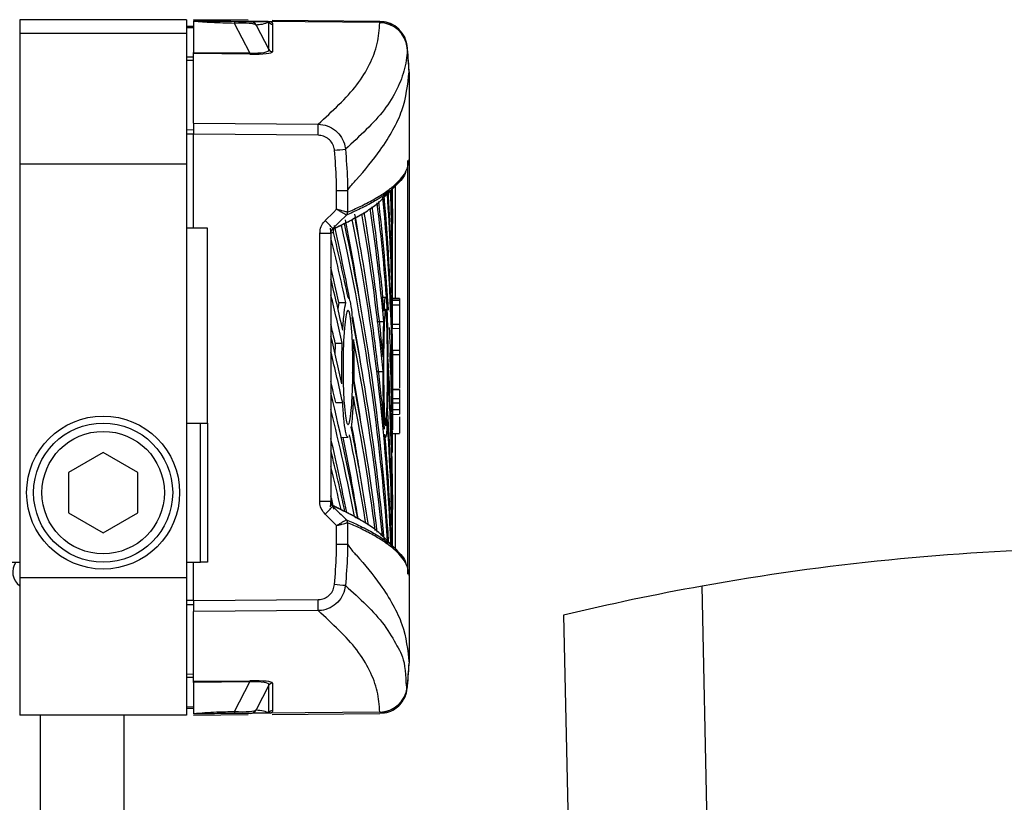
# Model space of a CAD drawing. Header units: millimetres. Extents: x 0 to 420, y 0 to 297.
# Tile 27 of 30: x 295.27 to 306.59, y 232.5 to 241.5. Entities that reach past the tile are written whole.
import ezdxf

# ---------------------------------------------------------------- set-up
doc = ezdxf.new("R2010")
doc.units = ezdxf.units.MM

msp = doc.modelspace()

# ---------------------------------------------------------------- linework, layer by layer
at = {"color": 7, "linetype": 'Continuous', "lineweight": 25}
for p, q in [((297.1849, 241.5049), (295.2653, 241.5049)), ((295.2653, 241.5049), (295.2653, 241.3449)), ((297.1849, 241.5049), (297.1849, 241.3449)), ((297.8919, 241.4987), (297.2649, 241.5042)), ((299.4071, 241.4714), (297.2649, 241.49)), ((297.2649, 241.4849), (297.2649, 241.1283)), ((297.7352, 241.4859), (297.9159, 241.4843)), ((297.9106, 241.1229), (297.7352, 241.4625)), ((297.9849, 241.4436), (298.1311, 241.1606)), ((298.1311, 241.1606), (298.1311, 241.4771)), ((298.1443, 241.4823), (298.1532, 241.4815)), ((299.4072, 241.4855), (298.1686, 241.4963)), ((298.1724, 241.4528), (298.1724, 241.1363)), ((299.4071, 241.4714), (299.4071, 241.4743)), ((299.4071, 241.4692), (299.4071, 241.4714)), ((297.1849, 241.3449), (295.2653, 241.3449)), ((295.2653, 241.3449), (295.2653, 239.8421)), ((297.2649, 241.4263), (297.1849, 241.4249)), ((297.2649, 241.4121), (297.1849, 241.4107)), ((297.1849, 241.3449), (297.1849, 239.8421)), ((297.2649, 241.1283), (297.9106, 241.1229)), ((297.2649, 241.1144), (297.2649, 241.1283)), ((297.9106, 241.109), (297.2649, 241.1144)), ((297.2649, 240.3143), (297.2649, 241.1144)), ((299.7224, 241.1885), (299.7225, 241.1863)), ((297.2649, 241.0734), (297.1849, 241.0724)), ((297.2649, 241.0368), (297.1849, 241.0354)), ((299.7444, 240.9058), (299.7444, 240.9059)), ((299.7444, 240.9058), (299.7444, 239.8987)), ((297.2649, 240.3143), (298.6973, 240.3029)), ((297.2649, 240.3143), (297.2649, 240.1868)), ((297.2649, 240.2367), (297.1849, 240.2353)), ((297.2649, 240.1875), (297.1849, 240.1875)), ((298.6973, 240.1753), (297.2649, 240.1868)), ((297.2649, 239.1053), (297.2649, 240.1868)), ((299.7303, 235.1266), (299.7303, 239.8847)), ((299.7444, 239.8986), (299.7444, 239.8987)), ((299.7444, 239.8987), (299.7444, 235.1127)), ((297.1849, 239.8421), (295.2653, 239.8421)), ((295.2653, 239.8421), (295.2653, 235.0853)), ((297.1849, 239.8421), (297.1849, 235.0853)), ((298.91, 239.3244), (298.91, 239.5376)), ((299.0362, 239.5379), (299.0362, 239.5379)), ((299.0362, 239.5379), (299.0362, 239.2913)), ((299.4399, 239.444), (299.6002, 239.6039)), ((299.4566, 239.4794), (299.4922, 239.5264)), ((299.5842, 239.6063), (299.5842, 238.2999)), ((299.0362, 239.2913), (299.0367, 239.2913)), ((299.5524, 239.3289), (299.5524, 239.1595)), ((299.0228, 239.2573), (299.0221, 239.2575)), ((299.1223, 239.2242), (299.1662, 239.2503)), ((297.4249, 239.1053), (297.1849, 239.1053)), ((297.4249, 236.8658), (297.4249, 239.1053)), ((299.5524, 238.6709), (299.5524, 239.1595)), ((298.7169, 235.9653), (298.7169, 239.046)), ((298.8431, 239.046), (298.7169, 239.046)), ((298.8431, 239.046), (298.8431, 235.9653)), ((298.8446, 238.9968), (298.8446, 238.5215)), ((299.5491, 238.8986), (299.5358, 238.8985)), ((299.5491, 238.41), (299.5491, 238.8986)), ((299.5524, 238.2759), (299.5524, 238.6709)), ((297.1889, 238.2736), (297.1849, 238.2736)), ((298.8446, 238.3388), (298.8446, 237.8636)), ((299.4745, 238.3094), (299.443, 238.3099)), ((299.6324, 238.2752), (299.5505, 238.2759)), ((299.6324, 238.2995), (299.5524, 238.3002)), ((299.6324, 238.2806), (299.5524, 238.281)), ((299.6324, 238.2995), (299.6324, 238.2806)), ((299.6324, 238.2806), (299.6324, 238.2752)), ((299.6324, 238.2752), (299.6324, 238.2226)), ((298.9356, 238.2532), (298.9244, 238.1791)), ((298.9356, 238.2532), (299.0162, 238.2528)), ((299.5491, 238.2406), (299.5358, 238.2406)), ((299.5491, 237.7521), (299.5491, 238.2406)), ((299.5502, 238.2226), (299.5502, 238.0001)), ((299.6324, 238.2226), (299.5502, 238.2226)), ((299.6324, 238.2226), (299.6324, 238.0001)), ((299.3726, 238.0352), (299.4527, 238.0351)), ((299.6324, 238.0001), (299.5502, 238.0001)), ((299.6324, 237.9514), (299.5504, 237.9507)), ((299.6324, 238.0001), (299.6324, 237.9514)), ((299.6324, 237.9514), (299.6324, 237.7012)), ((298.8943, 237.7843), (298.9748, 237.7844)), ((298.8446, 237.6809), (298.8446, 237.2056)), ((299.6324, 237.6517), (299.5518, 237.6517)), ((299.6324, 237.7012), (299.5519, 237.7019)), ((299.5524, 237.4466), (299.5524, 237.6482)), ((299.6324, 237.7012), (299.6324, 237.6517)), ((299.6324, 237.6517), (299.6324, 237.5987)), ((299.6324, 237.6517), (299.6324, 237.2665)), ((299.5491, 237.5826), (299.5358, 237.5826)), ((299.5491, 237.0941), (299.5491, 237.5826)), ((299.3649, 237.4588), (299.445, 237.459)), ((299.6324, 237.2525), (299.5516, 237.2532)), ((299.5524, 237.2532), (299.5524, 237.256)), ((299.6324, 237.2525), (299.6324, 237.2486)), ((299.6324, 237.1435), (299.5504, 237.1441)), ((299.6324, 237.2486), (299.5516, 237.2492)), ((299.5524, 236.9659), (299.5524, 237.2332)), ((299.6324, 237.2486), (299.6324, 237.1435)), ((299.6324, 237.1435), (299.6324, 237.0948)), ((298.8997, 237.102), (298.9802, 237.1021)), ((299.5502, 237.0948), (299.5502, 237.0192)), ((299.6324, 237.0948), (299.5502, 237.0948)), ((299.6324, 237.0948), (299.6324, 237.0192)), ((298.8446, 237.0229), (298.8446, 236.5477)), ((299.6324, 237.0192), (299.5502, 237.0192)), ((299.5505, 236.9659), (299.6324, 236.9666)), ((299.6324, 237.0192), (299.6324, 236.9666)), ((297.1849, 236.8658), (297.3449, 236.8658)), ((297.3449, 235.2661), (297.3449, 236.8658)), ((297.3449, 236.8658), (297.4249, 236.8658)), ((297.4249, 236.8658), (297.4249, 235.2661)), ((298.9631, 236.7012), (299.0421, 236.7026)), ((299.4693, 236.7019), (299.4746, 236.7019)), ((299.5524, 236.7456), (299.6324, 236.7463)), ((299.5842, 236.7387), (299.5842, 235.3996)), ((296.2251, 236.5277), (295.8252, 236.2968)), ((296.625, 236.2968), (296.2251, 236.5277)), ((298.8446, 236.3649), (298.8446, 235.9646)), ((295.8252, 236.2968), (295.8252, 235.8351)), ((296.625, 235.8351), (296.625, 236.2968)), ((299.5524, 236.0391), (299.5524, 235.8697)), ((298.8431, 235.9653), (298.7169, 235.9653)), ((298.8431, 235.9653), (298.8446, 235.9646)), ((298.8683, 235.9077), (298.8677, 235.908)), ((295.8252, 235.8351), (296.2251, 235.6042)), ((296.2251, 235.6042), (296.625, 235.8351)), ((299.5524, 235.455), (299.5524, 235.8697)), ((298.91, 235.4737), (298.91, 235.6869)), ((299.0228, 235.754), (299.0221, 235.7538)), ((299.0362, 235.72), (299.0362, 235.4734)), ((299.0367, 235.72), (299.0362, 235.72)), ((299.6002, 235.4074), (299.4396, 235.5676)), ((299.0362, 235.4734), (299.0362, 235.4734)), ((299.4995, 235.4738), (299.4566, 235.5319)), ((294.9454, 235.2661), (295.2653, 235.2661)), ((297.1849, 235.2661), (297.3449, 235.2661)), ((297.2649, 234.8245), (297.2649, 235.2661)), ((297.4249, 235.2661), (297.3449, 235.2661)), ((299.7444, 235.1127), (299.7444, 235.1127)), ((299.7444, 235.1127), (299.7444, 234.1055)), ((297.1849, 235.0853), (295.2653, 235.0853)), ((295.2653, 235.0853), (295.2653, 233.5065)), ((297.1849, 235.0853), (297.1849, 233.5065)), ((303.1884, 231.6011), (303.1139, 234.9904)), ((297.2649, 234.8239), (297.1849, 234.8239)), ((297.2649, 234.7747), (297.1849, 234.776)), ((297.2649, 234.8245), (298.6973, 234.836)), ((297.2649, 234.8245), (297.2649, 234.697)), ((298.6973, 234.7085), (297.2649, 234.697)), ((297.2649, 233.8969), (297.2649, 234.697)), ((301.5212, 234.6558), (301.6022, 230.9742)), ((299.7444, 234.1055), (299.7444, 234.1055)), ((297.2649, 233.9746), (297.1849, 233.9759)), ((297.2649, 233.9379), (297.1849, 233.9389)), ((297.2649, 233.8969), (297.9106, 233.9024)), ((297.2649, 233.883), (297.2649, 233.8969)), ((297.9106, 233.8885), (297.2649, 233.883)), ((297.2649, 233.883), (297.2649, 233.5264)), ((297.7352, 233.5488), (297.9106, 233.8885)), ((298.1724, 233.875), (298.1724, 233.5585)), ((298.1311, 233.8508), (297.9849, 233.5677)), ((298.1311, 233.5342), (298.1311, 233.8508)), ((299.7225, 233.825), (299.7224, 233.8227)), ((297.2649, 233.5992), (297.1849, 233.6006)), ((297.1849, 233.5865), (297.2649, 233.5851)), ((299.4071, 233.5399), (297.2649, 233.5213)), ((297.9159, 233.527), (297.7352, 233.5254)), ((298.1532, 233.5298), (298.1443, 233.529)), ((298.1686, 233.5151), (299.4072, 233.5259)), ((299.4071, 233.5399), (299.4071, 233.5421)), ((299.4071, 233.5376), (299.4071, 233.5399)), ((297.1849, 233.5065), (295.2653, 233.5065)), ((295.5052, 229.8432), (295.5052, 233.5065)), ((296.4651, 229.8432), (296.4651, 233.5065)), ((297.2649, 233.5072), (297.8919, 233.5126))]:
    msp.add_line(p, q, dxfattribs=at)
at = {"color": 7, "linetype": 'Continuous', "lineweight": 25, "flags": 128}
for points in [[(298.7786, 239.194), (298.873, 239.2876), (298.91, 239.3244)], [(299.0228, 239.2573), (298.9452, 239.1803), (298.8677, 239.1033)], [(298.8677, 235.908), (298.9452, 235.831), (298.962, 235.8144), (299.0228, 235.754)], [(298.91, 235.6869), (298.873, 235.7237), (298.7786, 235.8173)], [(298.1311, 233.5342), (298.1385, 233.5313), (298.1443, 233.529)]]:
    msp.add_lwpolyline(points, dxfattribs=at)
at = {"color": 7, "linetype": 'Continuous', "lineweight": 25}
for radius in [0.8798, 0.7999, 0.7039]:
    msp.add_circle((296.2251, 236.066), radius, dxfattribs=at)
for centre, radius, start, end in [((297.9152, 241.4045), 0.0799, 29.34063, 89.4876), ((298.1728, 241.5008), 0.048, 209.63684, 269.54051), ((299.4048, 241.1519), 0.3195, 6.17855, 89.58925), ((299.4048, 241.1497), 0.3195, 6.17949, 89.5857), ((298.6868, 241.1159), 0.7762, 179.48748, 180.51252), ((298.1728, 241.1843), 0.048, 209.63684, 269.54051), ((294.5821, 240.6394), 5.1691, 2.95451, 6.04838), ((294.2899, 240.2391), 4.4078, 359.1712, 0.8288), ((294.3244, 286.8239), 47.0424, 275.56478, 275.71836), ((298.9879, 239.2916), 0.0483, 315.07937, 359.72225), ((298.9889, 239.2911), 0.0478, 315.10801, 0.30373), ((294.8085, 235.2093), 5.6249, 43.81093, 45.10542), ((294.8085, 239.8021), 5.6249, 314.89458, 316.18907), ((298.9879, 235.7197), 0.0483, 0.27775, 44.92063), ((298.9889, 235.7202), 0.0478, 359.69627, 44.89199), ((308.0367, 207.5948), 27.8344, 91.26015, 100.18695), ((295.3853, 235.1541), 0.2, 145.9442, 233.1301), ((294.3244, 188.1875), 47.0424, 84.28164, 84.43522), ((308.0367, 207.5948), 27.8344, 100.18695, 103.53747), ((294.2899, 234.7722), 4.4078, 359.1712, 0.8288), ((294.5821, 234.3719), 5.1691, 353.95163, 357.04549), ((298.6868, 233.8954), 0.7762, 179.48748, 180.51252), ((298.1728, 233.827), 0.048, 90.45949, 150.36316), ((299.4048, 233.8616), 0.3195, 270.41461, 353.82073), ((299.4048, 233.8594), 0.3195, 270.41075, 353.82145), ((297.9152, 233.6069), 0.0799, 270.5124, 330.65937), ((298.1728, 233.5105), 0.048, 90.45949, 150.36316)]:
    msp.add_arc(centre, radius, start, end, dxfattribs=at)
for centre, major_axis, ratio, start_param, end_param in [((297.6444, 241.4067), (0.3432, 0.0316), 0.1425845, 0.1129421, 1.2898289), ((297.748, 241.2061), (0.3833, -0.0502), 0.1773458, 5.1736297, 6.3505166), ((297.7476, 241.1583), (0.4248, -0.0222), 0.1038687, 5.1117288, 6.2886156), ((162.3323, 239.3091), (137.2186, -1.5646), 0.414169, 0.0117072, 0.0316326), ((162.3323, 237.2054), (137.2186, 1.5646), 0.414169, 0.0022627, 0.0134291), ((162.3323, 239.9671), (137.2186, -1.5646), 0.414169, 0.0047223, 0.0199949), ((162.3323, 237.8634), (137.2186, 1.5646), 0.414169, 6.278463, 6.2853722), ((162.3323, 240.6251), (137.2186, -1.5646), 0.414169, 0.0089753, 0.0091695), ((162.3323, 240.6251), (137.2186, -1.5646), 0.414169, 0.0047223, 0.0086947), ((162.3323, 237.9932), (137.2186, -1.5646), 0.414169, 0.0305047, 0.0525483), ((162.3323, 235.8895), (137.2186, 1.5646), 0.414169, 0.0022627, 0.0353713), ((162.3323, 238.6512), (137.2186, -1.5646), 0.414169, 0.0117072, 0.0420913), ((162.3323, 236.5475), (137.2186, 1.5646), 0.414169, 0.0022627, 0.0243901), ((162.3323, 234.5736), (137.2186, 1.5646), 0.414169, 0.033401, 0.0563287), ((162.3323, 237.3353), (137.2186, -1.5646), 0.414169, 0.0419088, 0.0630051), ((162.3323, 235.2315), (137.2186, 1.5646), 0.414169, 0.0240945, 0.0458476), ((162.3323, 233.2577), (137.1386, 1.5636), 0.414169, 0.0598804, 0.0773319), ((162.3323, 233.2577), (137.2186, 1.5646), 0.414169, 0.0115203, 0.0773114), ((162.3323, 233.9156), (137.1386, 1.5636), 0.414169, 0.0598804, 0.0668367), ((162.3323, 236.0193), (137.2186, -1.5646), 0.414169, 0.0411984, 0.0839242), ((162.3323, 233.9156), (137.2186, 1.5646), 0.414169, 0.034843, 0.0668161), ((162.3323, 236.6773), (137.2186, -1.5646), 0.414169, 0.0442301, 0.0734632), ((162.3323, 232.5997), (137.1386, 1.5636), 0.414169, 0.0729226, 0.0878341), ((162.3323, 232.5997), (137.2186, 1.5646), 0.414169, 0.0237289, 0.0878165), ((162.3323, 235.3614), (137.2186, -1.5646), 0.414169, 0.0299622, 0.0943899), ((162.3323, 231.9417), (137.2186, 1.5646), 0.414169, 0.0837126, 0.0968905), ((162.3323, 234.7034), (137.2186, -1.5646), 0.414169, 0.0909805, 0.1042147), ((162.3323, 231.9417), (137.1386, 1.5636), 0.414169, 0.0837848, 0.0910005), ((162.3323, 234.0454), (137.2186, -1.5646), 0.414169, 0.0959725, 0.1063351), ((162.3323, 231.2838), (137.2186, 1.5646), 0.414169, 0.0870683, 0.0968905), ((162.3323, 234.7034), (137.2186, -1.5646), 0.414169, 0.0420966, 0.0868578), ((162.3323, 232.5997), (137.1386, 1.5636), 0.414169, 0.0598804, 0.0691882), ((162.3323, 231.2838), (137.1386, 1.5636), 0.414169, 0.0871333, 0.0910005), ((162.3323, 237.9932), (137.2186, -1.5646), 0.414169, 0.0117072, 0.0270214), ((162.3323, 236.3547), (137.2187, 1.5522), 0.4082381, 6.2785675, 6.2839677), ((162.3323, 233.3875), (137.2186, -1.5646), 0.414169, 0.0967159, 0.1063351), ((162.3323, 231.9417), (137.2186, 1.5646), 0.414169, 0.0362876, 0.0761732), ((162.3323, 230.6258), (137.2186, 1.5646), 0.414169, 0.0866377, 0.0968905), ((162.3323, 237.3353), (137.2186, -1.5646), 0.414169, 0.0047223, 0.0326422), ((162.3323, 235.2315), (137.2186, 1.5646), 0.414169, 6.278463, 6.2986412), ((162.3323, 231.9417), (137.1386, 1.5636), 0.414169, 0.0598804, 0.0695234), ((162.3323, 234.5736), (137.2186, 1.5646), 0.414169, 6.278463, 6.3063292), ((162.3323, 230.6258), (137.1386, 1.5636), 0.414169, 0.0867025, 0.0910005), ((162.3323, 234.0454), (137.2186, -1.5646), 0.414169, 0.055059, 0.0852756), ((162.3323, 232.7295), (137.2186, -1.5646), 0.414169, 0.0810152, 0.1063351), ((162.3323, 231.2838), (137.2186, 1.5646), 0.414169, 0.049026, 0.0762175), ((162.3323, 238.7401), (137.2187, -1.5522), 0.4082376, 6.2824029, 6.2842795), ((162.3323, 236.6773), (137.2186, -1.5646), 0.414169, 0.006069, 0.0337156), ((162.3323, 229.9678), (137.2186, 1.5646), 0.414169, 0.0750772, 0.0968905), ((162.3323, 233.3875), (137.2186, -1.5646), 0.414169, 0.0680315, 0.0879399), ((162.3323, 231.2838), (137.1386, 1.5636), 0.414169, 0.0598804, 0.0702464), ((162.3323, 233.9156), (137.2186, 1.5646), 0.414169, 6.2828439, 6.3082781), ((162.3323, 229.9678), (137.1386, 1.5636), 0.414169, 0.075962, 0.0910005), ((162.3323, 230.6258), (137.1386, 1.5636), 0.414169, 0.0630745, 0.0796118), ((162.3323, 230.6258), (137.2186, 1.5646), 0.414169, 0.0620414, 0.0800454), ((162.3323, 236.0193), (137.2186, -1.5646), 0.414169, 0.0178485, 0.0401415), ((162.3323, 232.0716), (137.2186, -1.5646), 0.414169, 0.0940112, 0.1063351), ((162.3323, 229.3099), (137.2186, 1.5646), 0.414169, 0.0881343, 0.0968905), ((162.3323, 229.3099), (137.1386, 1.5636), 0.414169, 0.0882646, 0.0910005), ((297.7476, 233.8531), (0.4248, 0.0222), 0.1038687, 6.277755, 7.4546418), ((297.748, 233.8053), (0.3833, 0.0502), 0.1773458, 6.2158541, 7.3927409), ((297.6444, 233.6046), (0.3432, -0.0316), 0.1425845, 4.9933564, 6.1702432)]:
    msp.add_ellipse(centre, major_axis=major_axis, ratio=ratio, start_param=start_param, end_param=end_param, dxfattribs=at)
for points, knots in [([(297.2649, 241.49), (297.3526, 241.4893), (297.5091, 241.4879), (297.6662, 241.4865), (297.7352, 241.4859)], [0, 0, 0, 0, 0.560586, 1, 1, 1, 1]), ([(297.2649, 241.49), (297.2649, 241.4899), (297.2649, 241.4897), (297.2649, 241.4877), (297.2649, 241.4857), (297.2649, 241.4849)], [0, 0, 0, 0, 0.3193957, 0.7481913, 1, 1, 1, 1]), ([(297.7352, 241.4625), (297.6473, 241.4648), (297.4903, 241.4688), (297.3338, 241.48), (297.2649, 241.4849)], [0, 0, 0, 0, 0.55939227, 1, 1, 1, 1]), ([(297.7352, 241.4859), (297.7352, 241.4845), (297.7353, 241.4821), (297.7352, 241.4685), (297.7352, 241.4625)], [0, 0, 0, 0, 0.56, 1, 1, 1, 1]), ([(297.9159, 241.4843), (297.9541, 241.484), (298.0222, 241.4834), (298.107, 241.4827), (298.1443, 241.4823)], [0, 0, 0, 0, 0.55997278, 1, 1, 1, 1]), ([(298.1311, 241.4771), (298.1059, 241.4671), (298.061, 241.4491), (298.0081, 241.4453), (297.9849, 241.4436)], [0, 0, 0, 0, 0.5600252, 1, 1, 1, 1]), ([(298.1532, 241.4815), (298.1538, 241.4813), (298.1554, 241.4809), (298.1576, 241.4799), (298.1602, 241.4785), (298.1631, 241.4765), (298.1662, 241.4734), (298.1692, 241.4688), (298.1719, 241.4618), (298.1722, 241.4563), (298.1724, 241.4528)], [0, 0, 0, 0, 0.0199034, 0.0510155, 0.0969562, 0.1650388, 0.266176, 0.4166536, 0.6407761, 1, 1, 1, 1]), ([(298.6973, 240.3029), (298.8613, 240.4531), (299.1112, 240.6821), (299.2969, 240.9919), (299.3894, 241.2302), (299.4012, 241.3895), (299.4071, 241.4692)], [0, 0, 0, 0, 0.38905274, 0.59267292, 0.79638077, 1, 1, 1, 1]), ([(299.7233, 241.1886), (299.7231, 241.1914), (299.7222, 241.2043), (299.7147, 241.2526), (299.6844, 241.3336), (299.6088, 241.4201), (299.5102, 241.4761), (299.4399, 241.4803), (299.4081, 241.4822)], [0, 0, 0, 0, 0.0184744, 0.0858076, 0.3054158, 0.5582233, 0.8000812, 1, 1, 1, 1]), ([(299.7225, 241.1841), (299.7225, 241.1841), (299.722, 241.1047), (299.7023, 240.9443), (299.6125, 240.7057), (299.4257, 240.3953), (299.1757, 240.166), (299.0116, 240.0156)], [0, 0, 0, 0, 0.0000007, 0.2037107, 0.4074721, 0.6112331, 1, 1, 1, 1]), ([(299.7444, 240.9219), (299.7416, 240.9687), (299.7361, 241.0626), (299.7268, 241.1561), (299.7221, 241.203)], [0, 0, 0, 0, 0.4993736, 1, 1, 1, 1]), ([(299.7225, 241.1863), (299.7225, 241.185), (299.7226, 241.1836), (299.7225, 241.1841), (299.7225, 241.1841)], [0, 0, 0, 0, 0.9996347, 1, 1, 1, 1]), ([(299.0362, 239.5379), (299.0417, 239.5465), (299.0753, 239.5998), (299.2173, 239.7479), (299.4616, 240.0566), (299.6963, 240.4629), (299.7283, 240.7581), (299.7444, 240.9058)], [0, 0, 0, 0, 0.0117013, 0.0722088, 0.3141935, 0.6568871, 1, 1, 1, 1]), ([(298.6973, 240.3029), (298.7331, 240.2989), (298.8049, 240.291), (298.9, 240.235), (298.9713, 240.1534), (299.0036, 240.0746), (299.01, 240.0275), (299.0116, 240.0156)], [0, 0, 0, 0, 0.2310896, 0.4626691, 0.6930315, 0.9222733, 1, 1, 1, 1]), ([(298.8862, 240.0032), (298.8852, 240.0104), (298.8814, 240.0386), (298.8621, 240.086), (298.8193, 240.135), (298.7621, 240.1685), (298.7189, 240.1731), (298.6973, 240.1753)], [0, 0, 0, 0, 0.07774703, 0.30683638, 0.53695653, 0.76850921, 1, 1, 1, 1]), ([(298.91, 239.5376), (298.9096, 239.5786), (298.9079, 239.734), (298.8954, 239.889), (298.8862, 240.0032)], [0, 0, 0, 0, 0.26342591, 1, 1, 1, 1]), ([(299.0116, 240.0156), (299.0211, 239.8985), (299.034, 239.7395), (299.0357, 239.58), (299.0362, 239.5379)], [0, 0, 0, 0, 0.7361158, 1, 1, 1, 1]), ([(299.0367, 239.2913), (299.0855, 239.3129), (299.1934, 239.3606), (299.3353, 239.4346), (299.4638, 239.5132), (299.5421, 239.5723), (299.6093, 239.6313), (299.6649, 239.6904), (299.7288, 239.7861), (299.7384, 239.8555), (299.7444, 239.8986)], [0, 0, 0, 0, 0.1067875, 0.2363437, 0.3660006, 0.49568, 0.5280684, 0.6576246, 0.7871807, 1, 1, 1, 1]), ([(299.7031, 239.755), (299.7017, 239.7484), (299.6948, 239.7155), (299.6491, 239.6564), (299.5954, 239.5974), (299.528, 239.5383), (299.4498, 239.4792), (299.3213, 239.4006), (299.1794, 239.3266), (299.0715, 239.2789), (299.0228, 239.2573)], [0, 0, 0, 0, 0.0396272, 0.1976877, 0.3557482, 0.3952626, 0.5534735, 0.711657, 0.8697175, 1, 1, 1, 1]), ([(299.0362, 239.5379), (299.0333, 239.5379), (299.0276, 239.5379), (299.0017, 239.5378), (298.9662, 239.5377), (298.9334, 239.5377), (298.9144, 239.5376), (298.91, 239.5376)], [0, 0, 0, 0, 0.2310628, 0.4621255, 0.6931886, 0.9283933, 1, 1, 1, 1]), ([(298.8814, 239.1065), (298.9327, 239.13), (299.0537, 239.1855), (299.1834, 239.2566), (299.3082, 239.3359), (299.3927, 239.3967), (299.4342, 239.4414), (299.4466, 239.4548)], [0, 0, 0, 0, 0.20079272, 0.47408314, 0.61072516, 0.88401556, 1, 1, 1, 1]), ([(299.0221, 239.2575), (299.0197, 239.259), (299.0151, 239.2619), (298.9943, 239.2744), (298.9653, 239.2916), (298.9357, 239.3092), (298.9167, 239.3205), (298.9103, 239.3243), (298.91, 239.3244)], [0, 0, 0, 0, 0.2164201, 0.4299321, 0.6491465, 0.8823001, 0.9946844, 1, 1, 1, 1]), ([(299.0362, 239.2913), (299.0335, 239.2921), (299.0282, 239.2935), (299.0048, 239.2997), (298.9723, 239.3082), (298.9389, 239.3169), (298.9175, 239.3225), (298.9103, 239.3244), (298.91, 239.3244)], [0, 0, 0, 0, 0.2164201, 0.4299321, 0.6491465, 0.8823001, 0.9946844, 1, 1, 1, 1]), ([(298.7169, 239.046), (298.72, 239.0733), (298.7258, 239.124), (298.7567, 239.1713), (298.7758, 239.191), (298.7786, 239.194)], [0, 0, 0, 0, 0.4977123, 0.9237782, 1, 1, 1, 1]), ([(299.0012, 239.1602), (299.0151, 239.1672), (299.046, 239.1827), (299.075, 239.1983), (299.091, 239.2069)], [0, 0, 0, 0, 0.4492129, 1, 1, 1, 1]), ([(299.1223, 239.2242), (299.1204, 239.2232), (299.1101, 239.2174), (299.0996, 239.2116), (299.091, 239.2069)], [0, 0, 0, 0, 0.18503, 1, 1, 1, 1]), ([(298.8363, 239.1084), (298.8376, 239.095), (298.8397, 239.0728), (298.8421, 239.0538), (298.843, 239.0462), (298.8431, 239.046)], [0, 0, 0, 0, 0.5998185, 0.9900583, 1, 1, 1, 1]), ([(298.8677, 239.1033), (298.8665, 239.1021), (298.859, 239.0945), (298.8483, 239.0777), (298.8434, 239.0583), (298.8431, 239.0477), (298.8431, 239.046)], [0, 0, 0, 0, 0.0771068, 0.5053181, 0.9215233, 1, 1, 1, 1]), ([(298.865, 239.096), (298.8773, 239.1016), (298.9119, 239.1171), (298.9444, 239.1326), (298.9653, 239.1426)], [0, 0, 0, 0, 0.3579755, 1, 1, 1, 1]), ([(298.8677, 239.1033), (298.869, 239.1039), (298.8748, 239.1064), (298.8806, 239.1089), (298.8851, 239.1108)], [0, 0, 0, 0, 0.231001, 1, 1, 1, 1]), ([(298.8851, 239.1108), (298.8789, 239.0996), (298.8695, 239.0826), (298.8727, 239.0652), (298.8738, 239.0593)], [0, 0, 0, 0, 0.66087316, 1, 1, 1, 1]), ([(299.0012, 239.1602), (298.999, 239.1591), (298.9882, 239.1537), (298.9763, 239.1479), (298.9664, 239.1431), (298.9653, 239.1426)], [0, 0, 0, 0, 0.1825482, 0.9127414, 1, 1, 1, 1]), ([(298.8738, 239.0593), (298.8654, 239.0557), (298.8552, 239.0512), (298.8449, 239.0468), (298.8431, 239.046)], [0, 0, 0, 0, 0.8265638, 1, 1, 1, 1]), ([(299.0422, 238.3088), (299.05, 238.2996), (299.0654, 238.2811), (299.081, 238.1744), (299.0881, 238.0939), (299.0898, 238.0748)], [0, 0, 0, 0, 0.431457, 0.865462, 1, 1, 1, 1]), ([(299.4576, 238.1531), (299.4598, 238.1893), (299.4648, 238.2718), (299.4709, 238.3214), (299.4741, 238.3067), (299.4744, 238.3054)], [0, 0, 0, 0, 0.4164318, 0.9479416, 1, 1, 1, 1]), ([(299.4824, 238.2723), (299.485, 238.2367), (299.4902, 238.1654), (299.4957, 237.9609), (299.4982, 237.769), (299.4988, 237.6534), (299.4989, 237.6263)], [0, 0, 0, 0, 0.30266322, 0.60519303, 0.90756852, 1, 1, 1, 1]), ([(299.5505, 238.2755), (299.5505, 238.2752), (299.5504, 238.2747), (299.5504, 238.2667), (299.5503, 238.254), (299.5502, 238.2384), (299.5502, 238.2275), (299.5502, 238.2226)], [0, 0, 0, 0, 0.1791483, 0.3938237, 0.6084978, 0.8231687, 1, 1, 1, 1]), ([(298.9815, 237.934), (298.9866, 238.0064), (298.996, 238.143), (299.0097, 238.2177), (299.0162, 238.2528)], [0, 0, 0, 0, 0.5295417, 1, 1, 1, 1]), ([(299.0818, 237.045), (299.077, 236.9975), (299.0675, 236.9024), (299.0489, 236.8421), (299.0295, 236.853), (299.0111, 236.9389), (298.996, 237.0889), (298.9861, 237.286), (298.9827, 237.5074), (298.9862, 237.728), (298.9961, 237.9235), (299.0111, 238.0725), (299.0294, 238.158), (299.0489, 238.17), (299.0673, 238.1068), (299.0826, 237.9752), (299.0932, 237.7907), (299.0981, 237.5741), (299.0968, 237.3512), (299.0907, 237.1691), (299.0843, 237.0794), (299.0818, 237.045)], [0, 0, 0, 0, 0.053804, 0.1076031, 0.1615183, 0.2155014, 0.269422, 0.323168, 0.3767051, 0.4301008, 0.4834934, 0.5370217, 0.5907565, 0.6446694, 0.6986525, 0.7525749, 0.8063418, 0.8599294, 0.9133852, 0.9668046, 1, 1, 1, 1]), ([(299.4896, 237.0282), (299.4878, 236.9803), (299.4842, 236.8845), (299.4769, 236.8254), (299.4691, 236.839), (299.4616, 236.929), (299.4553, 237.0837), (299.4511, 237.2861), (299.4497, 237.5132), (299.4513, 237.7393), (299.4556, 237.9391), (299.462, 238.0901), (299.4696, 238.1753), (299.4774, 238.185), (299.4845, 238.118), (299.4902, 237.9819), (299.494, 237.7922), (299.4958, 237.57), (299.4953, 237.3415), (299.493, 237.1549), (299.4905, 237.0634), (299.4896, 237.0282)], [0, 0, 0, 0, 0.0537008, 0.107401, 0.161118, 0.214849, 0.268575, 0.3222758, 0.3759418, 0.429583, 0.4832243, 0.5368906, 0.5905915, 0.6443177, 0.6980486, 0.7517655, 0.8054595, 0.8591318, 0.9127903, 0.9664454, 1, 1, 1, 1]), ([(299.4453, 237.6271), (299.4462, 237.7151), (299.4476, 237.8646), (299.4512, 237.9854), (299.4527, 238.0351)], [0, 0, 0, 0, 0.58867165, 1, 1, 1, 1]), ([(299.5502, 238.0001), (299.5502, 237.9941), (299.5503, 237.9821), (299.5503, 237.9662), (299.5504, 237.9559), (299.5504, 237.952), (299.5504, 237.9507)], [0, 0, 0, 0, 0.2844746, 0.5694513, 0.8544304, 1, 1, 1, 1]), ([(299.1037, 237.8266), (299.106, 237.7418), (299.1105, 237.5787), (299.1084, 237.4086), (299.1075, 237.3271)], [0, 0, 0, 0, 0.520389, 1, 1, 1, 1]), ([(298.8943, 237.7843), (298.8929, 237.7467), (298.8914, 237.7076), (298.8912, 237.666), (298.8912, 237.6643)], [0, 0, 0, 0, 0.95948592, 1, 1, 1, 1]), ([(298.9722, 237.3182), (298.971, 237.4068), (298.9688, 237.5648), (298.9729, 237.7174), (298.9748, 237.7844)], [0, 0, 0, 0, 0.5610233, 1, 1, 1, 1]), ([(299.5519, 237.7014), (299.5519, 237.7013), (299.5519, 237.7008), (299.5519, 237.693), (299.5518, 237.6804), (299.5518, 237.6657), (299.5518, 237.6557), (299.5518, 237.6517)], [0, 0, 0, 0, 0.1800885, 0.4029794, 0.6258698, 0.8487592, 1, 1, 1, 1]), ([(299.5518, 237.6517), (299.5518, 237.5204), (299.5518, 237.2942), (299.5522, 237.0189), (299.5524, 236.8626), (299.5524, 236.8079), (299.5524, 236.7895)], [0, 0, 0, 0, 0.3858589, 0.6649336, 0.8871478, 1, 1, 1, 1]), ([(299.4611, 236.7968), (299.4594, 236.8257), (299.4549, 236.9019), (299.449, 237.0871), (299.4457, 237.2937), (299.4452, 237.4212), (299.445, 237.459)], [0, 0, 0, 0, 0.2012869, 0.5312186, 0.8609815, 1, 1, 1, 1]), ([(299.4992, 237.4529), (299.4988, 237.3631), (299.4981, 237.2108), (299.4957, 237.0822), (299.4948, 237.0294)], [0, 0, 0, 0, 0.5894269, 1, 1, 1, 1]), ([(299.5516, 237.2524), (299.5516, 237.2526), (299.5516, 237.253), (299.5516, 237.2505), (299.5516, 237.2492)], [0, 0, 0, 0, 0.4588003, 1, 1, 1, 1]), ([(299.1032, 237.1712), (299.0996, 237.0925), (299.0931, 236.9527), (299.0823, 236.8606), (299.0776, 236.8203)], [0, 0, 0, 0, 0.5628369, 1, 1, 1, 1]), ([(299.5504, 237.1441), (299.5504, 237.1414), (299.5503, 237.1358), (299.5503, 237.1214), (299.5502, 237.107), (299.5502, 237.0979), (299.5502, 237.0948)], [0, 0, 0, 0, 0.2798496, 0.5648212, 0.8497894, 1, 1, 1, 1]), ([(299.042, 236.7107), (299.0402, 236.7082), (299.0307, 236.6948), (299.0131, 236.7619), (298.9931, 236.899), (298.9842, 237.038), (298.9802, 237.1021)], [0, 0, 0, 0, 0.0747994, 0.3988125, 0.7227908, 1, 1, 1, 1]), ([(299.5502, 237.0192), (299.5502, 237.0132), (299.5503, 237.0013), (299.5503, 236.9853), (299.5504, 236.9733), (299.5505, 236.9665), (299.5505, 236.9666), (299.5505, 236.9666)], [0, 0, 0, 0, 0.2143545, 0.4290874, 0.643822, 0.8585602, 1, 1, 1, 1]), ([(299.6324, 236.9379), (299.6324, 236.9066), (299.6324, 236.8317), (299.6324, 236.761), (299.6324, 236.7518), (299.6324, 236.7477)], [0, 0, 0, 0, 0.2849928, 0.6830324, 1, 1, 1, 1]), ([(299.4914, 236.9056), (299.4892, 236.8511), (299.4848, 236.7419), (299.4789, 236.7161), (299.4759, 236.7031)], [0, 0, 0, 0, 0.4989175, 1, 1, 1, 1]), ([(299.4745, 236.708), (299.4719, 236.7105), (299.4692, 236.713), (299.4665, 236.7358), (299.4664, 236.7367)], [0, 0, 0, 0, 0.9585841, 1, 1, 1, 1]), ([(298.7786, 235.8173), (298.7614, 235.8388), (298.7294, 235.8787), (298.7175, 235.9339), (298.7169, 235.9613), (298.7169, 235.9653)], [0, 0, 0, 0, 0.4975078, 0.9271867, 1, 1, 1, 1]), ([(298.8431, 235.9653), (298.843, 235.9651), (298.8421, 235.9576), (298.8397, 235.9385), (298.8376, 235.9163), (298.8363, 235.9029)], [0, 0, 0, 0, 0.0099417, 0.4001815, 1, 1, 1, 1]), ([(298.8431, 235.9653), (298.8431, 235.9638), (298.8434, 235.9531), (298.8483, 235.9317), (298.8609, 235.9163), (298.8677, 235.908)], [0, 0, 0, 0, 0.07186819, 0.49878626, 1, 1, 1, 1]), ([(298.8446, 235.9646), (298.8458, 235.9541), (298.8481, 235.9346), (298.8599, 235.9164), (298.8672, 235.9089), (298.8683, 235.9077)], [0, 0, 0, 0, 0.49797232, 0.9247743, 1, 1, 1, 1]), ([(298.9613, 235.8707), (298.9471, 235.8775), (298.9167, 235.8919), (298.8774, 235.9098), (298.8523, 235.9209), (298.8446, 235.9243)], [0, 0, 0, 0, 0.37841711, 0.80985914, 1, 1, 1, 1]), ([(299.4466, 235.5566), (299.4342, 235.5699), (299.3927, 235.6146), (299.3082, 235.6755), (299.1834, 235.7547), (299.0489, 235.8285), (298.9209, 235.8866), (298.8633, 235.9128)], [0, 0, 0, 0, 0.1134097, 0.380634, 0.514243, 0.7814673, 1, 1, 1, 1]), ([(298.9613, 235.8707), (298.9635, 235.8696), (298.9746, 235.8643), (298.9895, 235.857), (299.0019, 235.8508), (299.0058, 235.8489)], [0, 0, 0, 0, 0.1469211, 0.7346058, 1, 1, 1, 1]), ([(299.1158, 235.7908), (299.105, 235.7967), (299.0828, 235.809), (299.0467, 235.8281), (299.0204, 235.8415), (299.0064, 235.8485), (299.0058, 235.8489)], [0, 0, 0, 0, 0.3060679, 0.6376123, 0.9838287, 1, 1, 1, 1]), ([(299.1158, 235.7908), (299.1177, 235.7897), (299.1272, 235.7843), (299.1397, 235.7772), (299.1502, 235.7711), (299.1533, 235.7693)], [0, 0, 0, 0, 0.1494253, 0.747127, 1, 1, 1, 1]), ([(298.91, 235.6869), (298.9103, 235.6871), (298.9167, 235.6908), (298.9357, 235.7021), (298.9653, 235.7197), (298.9943, 235.737), (299.0151, 235.7494), (299.0197, 235.7524), (299.0221, 235.7538)], [0, 0, 0, 0, 0.0053156, 0.1176999, 0.3508535, 0.5700679, 0.7835799, 1, 1, 1, 1]), ([(298.91, 235.6869), (298.9103, 235.687), (298.9175, 235.6888), (298.9389, 235.6944), (298.9723, 235.7031), (299.0048, 235.7116), (299.0282, 235.7178), (299.0335, 235.7193), (299.0362, 235.72)], [0, 0, 0, 0, 0.00531559, 0.11769986, 0.35085354, 0.57006788, 0.78357989, 1, 1, 1, 1]), ([(299.0228, 235.754), (299.0715, 235.7324), (299.1794, 235.6847), (299.3213, 235.6108), (299.4498, 235.5321), (299.528, 235.473), (299.5954, 235.414), (299.6491, 235.3549), (299.6948, 235.2958), (299.7017, 235.2629), (299.7031, 235.2563)], [0, 0, 0, 0, 0.1302824, 0.288343, 0.4465265, 0.6047374, 0.6442518, 0.8023123, 0.9603728, 1, 1, 1, 1]), ([(299.7444, 235.1127), (299.7384, 235.1558), (299.7288, 235.2253), (299.6649, 235.3209), (299.6093, 235.38), (299.5421, 235.4391), (299.4638, 235.4981), (299.3353, 235.5768), (299.1934, 235.6507), (299.0855, 235.6984), (299.0367, 235.72)], [0, 0, 0, 0, 0.2128192, 0.3423754, 0.4719316, 0.50432, 0.6339994, 0.7636564, 0.8932125, 1, 1, 1, 1]), ([(299.1769, 235.7553), (299.1768, 235.7553), (299.1692, 235.76), (299.1612, 235.7646), (299.1533, 235.7693)], [0, 0, 0, 0, 0.0053381, 1, 1, 1, 1]), ([(298.8862, 235.0081), (298.8954, 235.1223), (298.9079, 235.2773), (298.9096, 235.4328), (298.91, 235.4737)], [0, 0, 0, 0, 0.7365741, 1, 1, 1, 1]), ([(298.91, 235.4737), (298.9144, 235.4737), (298.9334, 235.4737), (298.9662, 235.4736), (299.0017, 235.4735), (299.0276, 235.4735), (299.0333, 235.4734), (299.0362, 235.4734)], [0, 0, 0, 0, 0.0716067, 0.3068114, 0.5378745, 0.7689372, 1, 1, 1, 1]), ([(299.0362, 235.4734), (299.0357, 235.4313), (299.034, 235.2719), (299.0211, 235.1128), (299.0116, 234.9957)], [0, 0, 0, 0, 0.2638842, 1, 1, 1, 1]), ([(299.0362, 235.4734), (299.0417, 235.4648), (299.0753, 235.4116), (299.2173, 235.2634), (299.4616, 234.9547), (299.6963, 234.5485), (299.7283, 234.2532), (299.7444, 234.1055)], [0, 0, 0, 0, 0.0117013, 0.0722088, 0.3141935, 0.6568871, 1, 1, 1, 1]), ([(298.6973, 234.836), (298.7049, 234.8363), (298.7338, 234.8376), (298.783, 234.8529), (298.8354, 234.8911), (298.8736, 234.9447), (298.882, 234.987), (298.8862, 235.0081)], [0, 0, 0, 0, 0.0821077, 0.3116546, 0.5407071, 0.7703697, 1, 1, 1, 1]), ([(299.0116, 234.9957), (299.0046, 234.9606), (298.9905, 234.8902), (298.9267, 234.801), (298.8397, 234.7372), (298.758, 234.7114), (298.7099, 234.7091), (298.6973, 234.7085)], [0, 0, 0, 0, 0.2296881, 0.4595969, 0.6887793, 0.9180889, 1, 1, 1, 1]), ([(299.0116, 234.9957), (299.176, 234.8485), (299.4266, 234.6241), (299.6109, 234.2902), (299.7086, 234.126), (299.7085, 233.7795), (299.7225, 233.8272), (299.7225, 233.8272)], [0, 0, 0, 0, 0.3887669, 0.5925279, 0.7962893, 0.9999993, 1, 1, 1, 1]), ([(299.4071, 233.5421), (299.4012, 233.6218), (299.3895, 233.7811), (299.2969, 234.0194), (299.1113, 234.3292), (298.8613, 234.5582), (298.6973, 234.7085)], [0, 0, 0, 0, 0.2036202, 0.4072406, 0.6109477, 1, 1, 1, 1]), ([(299.7221, 233.8083), (299.7268, 233.8552), (299.7361, 233.9487), (299.7416, 234.0426), (299.7444, 234.0895)], [0, 0, 0, 0, 0.5005685, 1, 1, 1, 1]), ([(299.4083, 233.5293), (299.4433, 233.5317), (299.5105, 233.5363), (299.5937, 233.5835), (299.6526, 233.6397), (299.6895, 233.6966), (299.7102, 233.7481), (299.7197, 233.7887), (299.7228, 233.8136), (299.7234, 233.8226), (299.7234, 233.8228)], [0, 0, 0, 0, 0.2191321, 0.421732, 0.5896032, 0.7314094, 0.8479313, 0.9378161, 0.9988061, 1, 1, 1, 1]), ([(299.7225, 233.8272), (299.7225, 233.8272), (299.7225, 233.8265), (299.7225, 233.8258), (299.7225, 233.825)], [0, 0, 0, 0, 0.0003655, 1, 1, 1, 1]), ([(297.2649, 233.5264), (297.3526, 233.5326), (297.5091, 233.5437), (297.6662, 233.5473), (297.7352, 233.5488)], [0, 0, 0, 0, 0.56058603, 1, 1, 1, 1]), ([(297.2649, 233.5264), (297.2649, 233.5254), (297.2649, 233.5232), (297.2649, 233.5216), (297.2649, 233.5214), (297.2649, 233.5213)], [0, 0, 0, 0, 0.3193957, 0.7481913, 1, 1, 1, 1]), ([(297.7352, 233.5254), (297.6473, 233.5247), (297.4903, 233.5233), (297.3338, 233.5219), (297.2649, 233.5213)], [0, 0, 0, 0, 0.5593923, 1, 1, 1, 1]), ([(297.7352, 233.5488), (297.7352, 233.5414), (297.7353, 233.5282), (297.7352, 233.5263), (297.7352, 233.5254)], [0, 0, 0, 0, 0.56, 1, 1, 1, 1]), ([(298.1314, 233.5289), (298.0885, 233.5285), (298.0083, 233.5278), (297.9453, 233.5273), (297.9159, 233.527)], [0, 0, 0, 0, 0.535561, 1, 1, 1, 1]), ([(297.9849, 233.5677), (298.0142, 233.565), (298.0665, 233.5602), (298.1113, 233.5422), (298.1311, 233.5342)], [0, 0, 0, 0, 0.5599741, 1, 1, 1, 1]), ([(298.1724, 233.5585), (298.1721, 233.5557), (298.1712, 233.5476), (298.1715, 233.538), (298.1562, 233.5312), (298.1532, 233.5298)], [0, 0, 0, 0, 0.2892673, 0.8568296, 1, 1, 1, 1])]:
    msp.add_open_spline(points, degree=3, knots=knots, dxfattribs=at)

doc.saveas('drawing.dxf')
